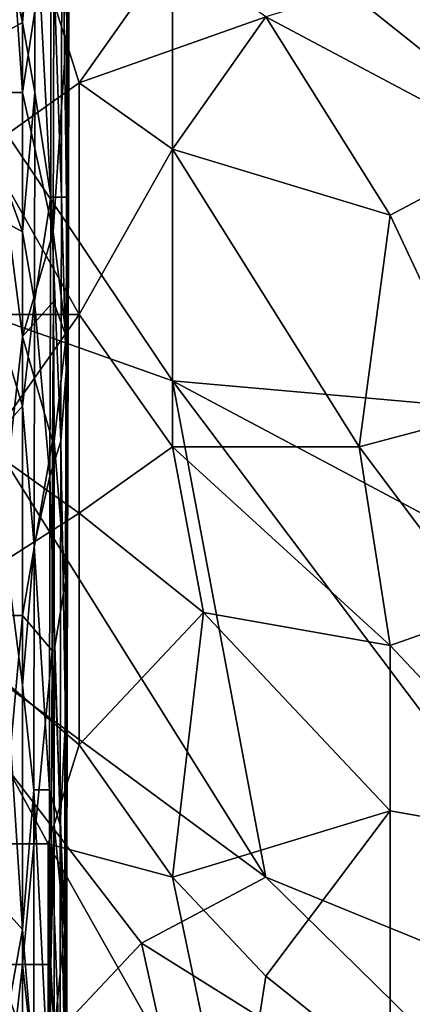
# Model space of a CAD drawing. Extents: x -0.375 to 0.375, y -0.309 to 0.309.
# Tile 50 of 226: x -0.223 to -0.196, y 0.007 to 0.073. Entities that reach past the tile are written whole.
import ezdxf

# ---------------------------------------------------------------- set-up
doc = ezdxf.new("R2010")
doc.units = 0

msp = doc.modelspace()

# ---------------------------------------------------------------- linework, layer by layer
for points in [[(-0.222778, 0.068436, 0.449424), (-0.222778, 0.09438, 0.449468), (-0.224919, 0.099097, 0.449693)], [(-0.224919, 0.068436, 0.449682), (-0.222778, 0.068436, 0.449424), (-0.224919, 0.099097, 0.449693)], [(-0.219734, 0.09438, 0.370321), (-0.219631, 0.099097, 0.374198), (-0.21969, 0.068436, 0.374198)], [(-0.21969, 0.068436, 0.374198), (-0.219631, 0.099097, 0.374198), (-0.219613, 0.089663, 0.385827)], [(-0.222778, 0.068436, 0.449424), (-0.220636, 0.082587, 0.447942), (-0.222778, 0.09438, 0.449468)], [(-0.220118, 0.084945, 0.366445), (-0.219734, 0.09438, 0.370321), (-0.219788, 0.06136, 0.370321)], [(-0.219788, 0.06136, 0.370321), (-0.219734, 0.09438, 0.370321), (-0.21969, 0.068436, 0.374198)], [(-0.222778, 0.073153, 0.356958), (-0.227061, 0.092021, 0.354318), (-0.222778, 0.089663, 0.357008)], [(-0.227061, 0.070794, 0.354297), (-0.227061, 0.092021, 0.354318), (-0.222778, 0.073153, 0.356958)], [(-0.222778, 0.073153, 0.356958), (-0.222778, 0.089663, 0.357008), (-0.221961, 0.082587, 0.358692)], [(-0.21969, 0.068436, 0.374198), (-0.219613, 0.089663, 0.385827), (-0.219639, 0.073153, 0.385827)], [(-0.219613, 0.089663, 0.385827), (-0.219635, 0.082587, 0.420714), (-0.219639, 0.073153, 0.385827)], [(-0.212624, 0.048938, 0.444616), (-0.233671, 0.080262, 0.444691), (-0.212624, 0.084737, 0.444634)], [(-0.220139, 0.06136, 0.366445), (-0.22085, 0.082587, 0.362569), (-0.220118, 0.084945, 0.366445)], [(-0.219757, 0.073153, 0.443972), (-0.219706, 0.084945, 0.443972), (-0.220636, 0.082587, 0.447942)], [(-0.220139, 0.06136, 0.366445), (-0.220118, 0.084945, 0.366445), (-0.219788, 0.06136, 0.370321)], [(-0.219757, 0.073153, 0.443972), (-0.219693, 0.084945, 0.43622), (-0.219706, 0.084945, 0.443972)], [(-0.219693, 0.084945, 0.43622), (-0.219757, 0.073153, 0.443972), (-0.219755, 0.070794, 0.43622)], [(-0.219755, 0.070794, 0.43622), (-0.219635, 0.082587, 0.420714), (-0.219693, 0.084945, 0.43622)], [(-0.162113, 0.044463, 0.44461), (-0.212624, 0.084737, 0.444634), (-0.176846, 0.078024, 0.444614)], [(-0.212624, 0.048938, 0.444616), (-0.212624, 0.084737, 0.444634), (-0.162113, 0.044463, 0.44461)], [(-0.221949, 0.068436, 0.358692), (-0.222778, 0.073153, 0.356958), (-0.221961, 0.082587, 0.358692)], [(-0.22069, 0.059001, 0.447849), (-0.220636, 0.082587, 0.447942), (-0.222778, 0.068436, 0.449424)], [(-0.221961, 0.082587, 0.358692), (-0.22085, 0.082587, 0.362569), (-0.220866, 0.06136, 0.362569)], [(-0.221949, 0.068436, 0.358692), (-0.221961, 0.082587, 0.358692), (-0.220866, 0.06136, 0.362569)], [(-0.22085, 0.082587, 0.362569), (-0.220139, 0.06136, 0.366445), (-0.220866, 0.06136, 0.362569)], [(-0.220636, 0.082587, 0.447942), (-0.22069, 0.059001, 0.447849), (-0.219757, 0.073153, 0.443972)], [(-0.219661, 0.073153, 0.412961), (-0.219635, 0.082587, 0.420714), (-0.219755, 0.070794, 0.43622)], [(-0.219639, 0.073153, 0.385827), (-0.219635, 0.082587, 0.420714), (-0.219661, 0.073153, 0.412961)], [(-0.223147, 0.082499, 0.551024), (-0.225252, 0.0646, 0.553483), (-0.218938, 0.069075, 0.554357)], [(-0.212624, 0.078024, 0.554273), (-0.223147, 0.082499, 0.551024), (-0.218938, 0.069075, 0.554357)], [(-0.231566, 0.05565, 0.444659), (-0.233671, 0.080262, 0.444691), (-0.212624, 0.048938, 0.444616)], [(-0.212624, 0.078024, 0.554273), (-0.218938, 0.069075, 0.554357), (-0.20631, 0.07355, 0.556292)], [(-0.189473, 0.0646, 0.560728), (-0.191578, 0.078024, 0.558162), (-0.20631, 0.07355, 0.556292)], [(-0.212624, 0.0646, 0.556439), (-0.20631, 0.07355, 0.556292), (-0.218938, 0.069075, 0.554357)], [(-0.212624, 0.0646, 0.556439), (-0.197892, 0.060125, 0.559996), (-0.20631, 0.07355, 0.556292)], [(-0.189473, 0.0646, 0.560728), (-0.20631, 0.07355, 0.556292), (-0.197892, 0.060125, 0.559996)], [(-0.222778, 0.059001, 0.356931), (-0.227061, 0.070794, 0.354297), (-0.222778, 0.073153, 0.356958)], [(-0.222778, 0.059001, 0.356931), (-0.222778, 0.073153, 0.356958), (-0.221949, 0.068436, 0.358692)], [(-0.219829, 0.051926, 0.443972), (-0.219757, 0.073153, 0.443972), (-0.22069, 0.059001, 0.447849)], [(-0.219661, 0.073153, 0.412961), (-0.219829, 0.051926, 0.443972), (-0.21984, 0.04485, 0.43622)], [(-0.219661, 0.06136, 0.401332), (-0.219661, 0.073153, 0.412961), (-0.21984, 0.04485, 0.43622)], [(-0.219829, 0.051926, 0.443972), (-0.219661, 0.073153, 0.412961), (-0.219755, 0.070794, 0.43622)], [(-0.219829, 0.051926, 0.443972), (-0.219755, 0.070794, 0.43622), (-0.219757, 0.073153, 0.443972)], [(-0.21969, 0.068436, 0.374198), (-0.219639, 0.073153, 0.385827), (-0.219659, 0.059001, 0.385827)], [(-0.219639, 0.073153, 0.385827), (-0.219661, 0.073153, 0.412961), (-0.219661, 0.06136, 0.401332)], [(-0.219639, 0.073153, 0.385827), (-0.219661, 0.06136, 0.401332), (-0.219659, 0.059001, 0.385827)], [(-0.227061, 0.06136, 0.354306), (-0.227061, 0.070794, 0.354297), (-0.222778, 0.059001, 0.356931)], [(-0.218938, 0.053412, 0.55669), (-0.218938, 0.069075, 0.554357), (-0.225252, 0.0646, 0.553483)], [(-0.218938, 0.069075, 0.554357), (-0.218938, 0.053412, 0.55669), (-0.212624, 0.0646, 0.556439)], [(-0.222778, 0.051926, 0.44942), (-0.222778, 0.068436, 0.449424), (-0.224919, 0.068436, 0.449682)], [(-0.224919, 0.033057, 0.449693), (-0.222778, 0.051926, 0.44942), (-0.224919, 0.068436, 0.449682)], [(-0.221952, 0.054284, 0.358692), (-0.222778, 0.059001, 0.356931), (-0.221949, 0.068436, 0.358692)], [(-0.222778, 0.051926, 0.44942), (-0.22069, 0.059001, 0.447849), (-0.222778, 0.068436, 0.449424)], [(-0.221952, 0.054284, 0.358692), (-0.221949, 0.068436, 0.358692), (-0.220866, 0.06136, 0.362569)], [(-0.219788, 0.06136, 0.370321), (-0.21969, 0.068436, 0.374198), (-0.21969, 0.06136, 0.374198)], [(-0.21969, 0.06136, 0.374198), (-0.21969, 0.068436, 0.374198), (-0.219659, 0.059001, 0.385827)], [(-0.229461, 0.053412, 0.553936), (-0.218938, 0.053412, 0.55669), (-0.225252, 0.0646, 0.553483)], [(-0.218938, 0.053412, 0.55669), (-0.212624, 0.044463, 0.559384), (-0.212624, 0.0646, 0.556439)], [(-0.197892, 0.060125, 0.559996), (-0.212624, 0.0646, 0.556439), (-0.199997, 0.044463, 0.561898)], [(-0.199997, 0.044463, 0.561898), (-0.212624, 0.0646, 0.556439), (-0.212624, 0.044463, 0.559384)], [(-0.197892, 0.060125, 0.559996), (-0.191578, 0.0467, 0.563021), (-0.189473, 0.0646, 0.560728)], [(-0.222778, 0.047208, 0.356944), (-0.227061, 0.06136, 0.354306), (-0.222778, 0.059001, 0.356931)], [(-0.224919, 0.04485, 0.354715), (-0.227061, 0.06136, 0.354306), (-0.222778, 0.047208, 0.356944)], [(-0.221952, 0.054284, 0.358692), (-0.220866, 0.06136, 0.362569), (-0.220917, 0.042491, 0.362569)], [(-0.220866, 0.06136, 0.362569), (-0.220182, 0.04485, 0.366445), (-0.220917, 0.042491, 0.362569)], [(-0.220182, 0.04485, 0.366445), (-0.220866, 0.06136, 0.362569), (-0.220139, 0.06136, 0.366445)], [(-0.220182, 0.04485, 0.366445), (-0.220139, 0.06136, 0.366445), (-0.219817, 0.049567, 0.370321)], [(-0.220139, 0.06136, 0.366445), (-0.219788, 0.06136, 0.370321), (-0.219817, 0.049567, 0.370321)], [(-0.219661, 0.06136, 0.401332), (-0.21984, 0.04485, 0.43622), (-0.219773, 0.030698, 0.416838)], [(-0.219817, 0.049567, 0.370321), (-0.219788, 0.06136, 0.370321), (-0.21969, 0.06136, 0.374198)], [(-0.219817, 0.049567, 0.370321), (-0.21969, 0.06136, 0.374198), (-0.219754, 0.033057, 0.374198)], [(-0.219741, 0.033057, 0.401332), (-0.219661, 0.06136, 0.401332), (-0.219773, 0.030698, 0.416838)], [(-0.219754, 0.033057, 0.374198), (-0.21969, 0.06136, 0.374198), (-0.219659, 0.059001, 0.385827)], [(-0.219741, 0.033057, 0.401332), (-0.219659, 0.059001, 0.385827), (-0.219661, 0.06136, 0.401332)], [(-0.199997, 0.044463, 0.561898), (-0.191578, 0.0467, 0.563021), (-0.197892, 0.060125, 0.559996)], [(-0.220683, 0.054284, 0.447849), (-0.22069, 0.059001, 0.447849), (-0.222778, 0.051926, 0.44942)], [(-0.222778, 0.047208, 0.356944), (-0.222778, 0.059001, 0.356931), (-0.221952, 0.054284, 0.358692)], [(-0.220683, 0.054284, 0.447849), (-0.219829, 0.051926, 0.443972), (-0.22069, 0.059001, 0.447849)], [(-0.219754, 0.033057, 0.374198), (-0.219659, 0.059001, 0.385827), (-0.219749, 0.02834, 0.38195)], [(-0.219659, 0.059001, 0.385827), (-0.219741, 0.033057, 0.401332), (-0.219749, 0.02834, 0.38195)], [(-0.233671, 0.035513, 0.444656), (-0.231566, 0.05565, 0.444659), (-0.20631, 0.015376, 0.444611)], [(-0.20631, 0.015376, 0.444611), (-0.231566, 0.05565, 0.444659), (-0.212624, 0.048938, 0.444616)], [(-0.220738, 0.04485, 0.447849), (-0.220683, 0.054284, 0.447849), (-0.222778, 0.051926, 0.44942)], [(-0.221987, 0.037774, 0.358692), (-0.222778, 0.047208, 0.356944), (-0.221952, 0.054284, 0.358692)], [(-0.221987, 0.037774, 0.358692), (-0.221952, 0.054284, 0.358692), (-0.220917, 0.042491, 0.362569)], [(-0.220683, 0.054284, 0.447849), (-0.220738, 0.04485, 0.447849), (-0.220636, 0.04485, 0.447648)], [(-0.220636, 0.04485, 0.447648), (-0.219829, 0.051926, 0.443972), (-0.220683, 0.054284, 0.447849)], [(-0.218938, 0.053412, 0.55669), (-0.229461, 0.053412, 0.553936), (-0.225252, 0.044463, 0.556346)], [(-0.218938, 0.039988, 0.558515), (-0.218938, 0.053412, 0.55669), (-0.225252, 0.044463, 0.556346)], [(-0.218938, 0.039988, 0.558515), (-0.212624, 0.044463, 0.559384), (-0.218938, 0.053412, 0.55669)], [(-0.222778, 0.033057, 0.449417), (-0.222778, 0.051926, 0.44942), (-0.224919, 0.033057, 0.449693)], [(-0.222778, 0.033057, 0.449417), (-0.220738, 0.04485, 0.447849), (-0.222778, 0.051926, 0.44942)], [(-0.219866, 0.035416, 0.443972), (-0.219829, 0.051926, 0.443972), (-0.220636, 0.04485, 0.447648)], [(-0.21984, 0.04485, 0.43622), (-0.219829, 0.051926, 0.443972), (-0.219866, 0.035416, 0.443972)], [(-0.220182, 0.04485, 0.366445), (-0.219817, 0.049567, 0.370321), (-0.219861, 0.025981, 0.370321)], [(-0.219861, 0.025981, 0.370321), (-0.219817, 0.049567, 0.370321), (-0.219754, 0.033057, 0.374198)], [(-0.212624, 0.048938, 0.444616), (-0.162113, 0.044463, 0.44461), (-0.166323, 0.024326, 0.444611)], [(-0.17895, 0.004188, 0.444607), (-0.212624, 0.048938, 0.444616), (-0.166323, 0.024326, 0.444611)], [(-0.212624, 0.048938, 0.444616), (-0.17895, 0.004188, 0.444607), (-0.20631, 0.015376, 0.444611)], [(-0.222778, 0.047208, 0.356944), (-0.222778, 0.02834, 0.357003), (-0.224919, 0.04485, 0.354715)], [(-0.222778, 0.02834, 0.357003), (-0.222778, 0.047208, 0.356944), (-0.221987, 0.037774, 0.358692)], [(-0.199997, 0.044463, 0.561898), (-0.191578, 0.033275, 0.56476), (-0.191578, 0.0467, 0.563021)], [(-0.224919, 0.014188, 0.354767), (-0.224919, 0.04485, 0.354715), (-0.222778, 0.01183, 0.357021)], [(-0.222778, 0.01183, 0.357021), (-0.224919, 0.04485, 0.354715), (-0.222778, 0.02834, 0.357003)], [(-0.220763, 0.030698, 0.447849), (-0.220738, 0.04485, 0.447849), (-0.222778, 0.033057, 0.449417)], [(-0.220213, 0.018906, 0.366445), (-0.220917, 0.042491, 0.362569), (-0.220182, 0.04485, 0.366445)], [(-0.220738, 0.04485, 0.447849), (-0.220763, 0.030698, 0.447849), (-0.220636, 0.04485, 0.447648)], [(-0.220636, 0.04485, 0.447648), (-0.220763, 0.030698, 0.447849), (-0.220636, 0.030698, 0.447594)], [(-0.220636, 0.030698, 0.447594), (-0.219866, 0.035416, 0.443972), (-0.220636, 0.04485, 0.447648)], [(-0.220213, 0.018906, 0.366445), (-0.220182, 0.04485, 0.366445), (-0.219861, 0.025981, 0.370321)], [(-0.219773, 0.030698, 0.416838), (-0.21984, 0.04485, 0.43622), (-0.219866, 0.035416, 0.443972)], [(-0.229461, 0.033275, 0.556478), (-0.218938, 0.039988, 0.558515), (-0.225252, 0.044463, 0.556346)], [(-0.218938, 0.039988, 0.558515), (-0.21052, 0.033275, 0.56123), (-0.212624, 0.044463, 0.559384)], [(-0.197892, 0.031038, 0.563952), (-0.199997, 0.044463, 0.561898), (-0.212624, 0.044463, 0.559384)], [(-0.21052, 0.033275, 0.56123), (-0.197892, 0.031038, 0.563952), (-0.212624, 0.044463, 0.559384)], [(-0.197892, 0.031038, 0.563952), (-0.191578, 0.033275, 0.56476), (-0.199997, 0.044463, 0.561898)], [(-0.221987, 0.037774, 0.358692), (-0.220917, 0.042491, 0.362569), (-0.220946, 0.021264, 0.362569)], [(-0.220917, 0.042491, 0.362569), (-0.220213, 0.018906, 0.366445), (-0.220946, 0.021264, 0.362569)], [(-0.229461, 0.033275, 0.556478), (-0.218938, 0.024326, 0.560254), (-0.218938, 0.039988, 0.558515)], [(-0.218938, 0.024326, 0.560254), (-0.21052, 0.033275, 0.56123), (-0.218938, 0.039988, 0.558515)], [(-0.22201, 0.021264, 0.358692), (-0.222778, 0.02834, 0.357003), (-0.221987, 0.037774, 0.358692)], [(-0.22201, 0.021264, 0.358692), (-0.221987, 0.037774, 0.358692), (-0.220946, 0.021264, 0.362569)], [(-0.233671, 0.035513, 0.444656), (-0.20631, 0.015376, 0.444611), (-0.214729, 0.010901, 0.444613)], [(-0.231566, -0.006999, 0.444639), (-0.233671, 0.035513, 0.444656), (-0.214729, 0.010901, 0.444613)], [(-0.219941, 0.01183, 0.443972), (-0.219866, 0.035416, 0.443972), (-0.220636, 0.030698, 0.447594)], [(-0.219861, 0.030698, 0.43622), (-0.219866, 0.035416, 0.443972), (-0.219941, 0.01183, 0.443972)], [(-0.219773, 0.030698, 0.416838), (-0.219866, 0.035416, 0.443972), (-0.219861, 0.030698, 0.43622)], [(-0.221043, 0.017613, 0.560392), (-0.218938, 0.024326, 0.560254), (-0.229461, 0.033275, 0.556478)], [(-0.221043, 0.017613, 0.560392), (-0.229461, 0.033275, 0.556478), (-0.227357, 0.017613, 0.558706)], [(-0.224919, 0.009471, 0.449696), (-0.222778, 0.033057, 0.449417), (-0.224919, 0.033057, 0.449693)], [(-0.222778, 0.009471, 0.449405), (-0.222778, 0.033057, 0.449417), (-0.224919, 0.009471, 0.449696)], [(-0.222778, 0.009471, 0.449405), (-0.220763, 0.030698, 0.447849), (-0.222778, 0.033057, 0.449417)], [(-0.219861, 0.025981, 0.370321), (-0.219754, 0.033057, 0.374198), (-0.219773, 0.025981, 0.374198)], [(-0.219784, 0.01183, 0.39358), (-0.219741, 0.033057, 0.401332), (-0.219837, 0.016547, 0.424591)], [(-0.219837, 0.016547, 0.424591), (-0.219741, 0.033057, 0.401332), (-0.219773, 0.030698, 0.416838)], [(-0.219784, 0.01183, 0.39358), (-0.219749, 0.02834, 0.38195), (-0.219741, 0.033057, 0.401332)], [(-0.219773, 0.025981, 0.374198), (-0.219754, 0.033057, 0.374198), (-0.219749, 0.02834, 0.38195)], [(-0.212624, 0.015376, 0.562665), (-0.21052, 0.033275, 0.56123), (-0.218938, 0.024326, 0.560254)], [(-0.21052, 0.033275, 0.56123), (-0.212624, 0.015376, 0.562665), (-0.197892, 0.019851, 0.565195)], [(-0.197892, 0.031038, 0.563952), (-0.21052, 0.033275, 0.56123), (-0.197892, 0.019851, 0.565195)], [(-0.185264, 0.017613, 0.567475), (-0.191578, 0.033275, 0.56476), (-0.197892, 0.031038, 0.563952)], [(-0.220845, 0.009471, 0.447849), (-0.220763, 0.030698, 0.447849), (-0.222778, 0.009471, 0.449405)], [(-0.220763, 0.030698, 0.447849), (-0.220845, 0.009471, 0.447849), (-0.220636, 0.018906, 0.447442)], [(-0.220636, 0.030698, 0.447594), (-0.220763, 0.030698, 0.447849), (-0.220636, 0.018906, 0.447442)], [(-0.220636, 0.018906, 0.447442), (-0.219941, 0.01183, 0.443972), (-0.220636, 0.030698, 0.447594)], [(-0.219837, 0.016547, 0.424591), (-0.219861, 0.030698, 0.43622), (-0.219941, 0.01183, 0.443972)], [(-0.219773, 0.030698, 0.416838), (-0.219861, 0.030698, 0.43622), (-0.219837, 0.016547, 0.424591)], [(-0.197892, 0.019851, 0.565195), (-0.185264, 0.017613, 0.567475), (-0.197892, 0.031038, 0.563952)], [(-0.222778, 0.01183, 0.357021), (-0.222778, 0.02834, 0.357003), (-0.22201, 0.021264, 0.358692)], [(-0.219773, 0.025981, 0.374198), (-0.219749, 0.02834, 0.38195), (-0.219784, 0.01183, 0.39358)], [(-0.220213, 0.018906, 0.366445), (-0.219861, 0.025981, 0.370321), (-0.219906, 0.002396, 0.370321)], [(-0.219906, 0.002396, 0.370321), (-0.219861, 0.025981, 0.370321), (-0.219773, 0.025981, 0.374198)], [(-0.219906, 0.002396, 0.370321), (-0.219773, 0.025981, 0.374198), (-0.219824, 0.000037, 0.374198)], [(-0.219824, 0.000037, 0.374198), (-0.219773, 0.025981, 0.374198), (-0.219784, 0.01183, 0.39358)], [(-0.221043, 0.017613, 0.560392), (-0.212624, 0.015376, 0.562665), (-0.218938, 0.024326, 0.560254)], [(-0.22201, 0.002396, 0.358692), (-0.222778, 0.01183, 0.357021), (-0.22201, 0.021264, 0.358692)], [(-0.22201, 0.021264, 0.358692), (-0.220946, 0.021264, 0.362569), (-0.220948, 0.000037, 0.362569)], [(-0.22201, 0.002396, 0.358692), (-0.22201, 0.021264, 0.358692), (-0.220948, 0.000037, 0.362569)], [(-0.220946, 0.021264, 0.362569), (-0.220229, 0.002396, 0.366445), (-0.220948, 0.000037, 0.362569)], [(-0.220229, 0.002396, 0.366445), (-0.220946, 0.021264, 0.362569), (-0.220213, 0.018906, 0.366445)], [(-0.20631, 0.008663, 0.564686), (-0.197892, 0.019851, 0.565195), (-0.212624, 0.015376, 0.562665)], [(-0.20631, 0.008663, 0.564686), (-0.197892, 0.001951, 0.566926), (-0.197892, 0.019851, 0.565195)], [(-0.197892, 0.019851, 0.565195), (-0.197892, 0.001951, 0.566926), (-0.185264, 0.017613, 0.567475)], [(-0.220636, 0.018906, 0.447442), (-0.220845, 0.009471, 0.447849), (-0.220636, 0.004754, 0.447302)], [(-0.220636, 0.004754, 0.447302), (-0.219941, 0.01183, 0.443972), (-0.220636, 0.018906, 0.447442)], [(-0.220229, 0.002396, 0.366445), (-0.220213, 0.018906, 0.366445), (-0.219906, 0.002396, 0.370321)], [(-0.221043, -0.000287, 0.562034), (-0.227357, 0.017613, 0.558706), (-0.231566, 0.008663, 0.558275)], [(-0.221043, 0.017613, 0.560392), (-0.227357, 0.017613, 0.558706), (-0.221043, -0.000287, 0.562034)], [(-0.208415, -0.004761, 0.565436), (-0.212624, 0.015376, 0.562665), (-0.221043, 0.017613, 0.560392)], [(-0.221043, -0.000287, 0.562034), (-0.208415, -0.004761, 0.565436), (-0.221043, 0.017613, 0.560392)], [(-0.185264, -0.004761, 0.569555), (-0.185264, 0.017613, 0.567475), (-0.197892, 0.001951, 0.566926)], [(-0.219866, 0.007113, 0.424591), (-0.219837, 0.016547, 0.424591), (-0.219941, 0.01183, 0.443972)], [(-0.219784, 0.01183, 0.39358), (-0.219837, 0.016547, 0.424591), (-0.219866, 0.007113, 0.424591)], [(-0.214729, 0.010901, 0.444613), (-0.20631, 0.015376, 0.444611), (-0.17895, -0.011474, 0.444601)], [(-0.212624, 0.015376, 0.562665), (-0.208415, -0.004761, 0.565436), (-0.20631, 0.008663, 0.564686)], [(-0.20631, 0.015376, 0.444611), (-0.17895, 0.004188, 0.444607), (-0.17895, -0.011474, 0.444601)], [(-0.224919, 0.014188, 0.354767), (-0.222778, 0.01183, 0.357021), (-0.224919, 0.000037, 0.354749)], [(-0.224919, 0.000037, 0.354749), (-0.222778, 0.01183, 0.357021), (-0.222778, -0.002322, 0.357044)], [(-0.222778, -0.002322, 0.357044), (-0.222778, 0.01183, 0.357021), (-0.22201, 0.002396, 0.358692)], [(-0.219997, -0.014114, 0.443972), (-0.219941, 0.01183, 0.443972), (-0.220636, 0.004754, 0.447302)], [(-0.219866, 0.007113, 0.424591), (-0.219941, 0.01183, 0.443972), (-0.219997, -0.014114, 0.443972)], [(-0.219784, 0.01183, 0.39358), (-0.219866, 0.007113, 0.424591), (-0.219954, -0.014114, 0.432343)], [(-0.219888, -0.014114, 0.405209), (-0.219784, 0.01183, 0.39358), (-0.219954, -0.014114, 0.432343)], [(-0.219806, 0.000037, 0.385827), (-0.219784, 0.01183, 0.39358), (-0.219888, -0.014114, 0.405209)], [(-0.219824, 0.000037, 0.374198), (-0.219784, 0.01183, 0.39358), (-0.219806, 0.000037, 0.385827)], [(-0.20631, -0.027136, 0.444613), (-0.231566, -0.006999, 0.444639), (-0.214729, 0.010901, 0.444613)], [(-0.20631, -0.027136, 0.444613), (-0.214729, 0.010901, 0.444613), (-0.17895, -0.011474, 0.444601)], [(-0.224919, -0.009397, 0.449674), (-0.222778, 0.009471, 0.449405), (-0.224919, 0.009471, 0.449696)], [(-0.222778, -0.014114, 0.449377), (-0.222778, 0.009471, 0.449405), (-0.224919, -0.009397, 0.449674)], [(-0.220919, -0.007039, 0.447849), (-0.220845, 0.009471, 0.447849), (-0.222778, 0.009471, 0.449405)], [(-0.222778, -0.014114, 0.449377), (-0.220919, -0.007039, 0.447849), (-0.222778, 0.009471, 0.449405)], [(-0.220845, 0.009471, 0.447849), (-0.220919, -0.007039, 0.447849), (-0.220636, 0.004754, 0.447302)], [(-0.223147, -0.015949, 0.562704), (-0.221043, -0.000287, 0.562034), (-0.231566, 0.008663, 0.558275)], [(-0.208415, -0.004761, 0.565436), (-0.197892, 0.001951, 0.566926), (-0.20631, 0.008663, 0.564686)], [(-0.219954, -0.014114, 0.432343), (-0.219866, 0.007113, 0.424591), (-0.219997, -0.014114, 0.443972)]]:
    msp.add_3dface(points)

doc.saveas('drawing.dxf')
